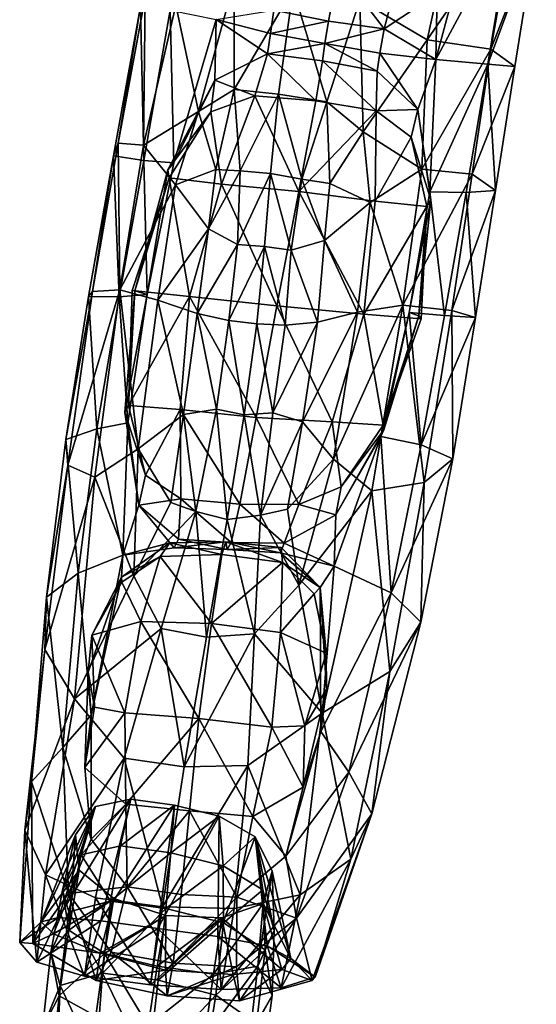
# Model space of a CAD drawing. Extents: x -76 to 76, y -20 to 79.
# Tile 92 of 175: x 2.97 to 4.09, y -14.18 to -12.05. Entities that reach past the tile are written whole.
import ezdxf

# ---------------------------------------------------------------- set-up
doc = ezdxf.new("R2010")
doc.units = 0

msp = doc.modelspace()

# ---------------------------------------------------------------- linework, layer by layer
for points in [[(3.7088, -12.0105, 1.3832), (3.8548, -12.0972, 1.2148), (3.9313, -11.7459, 1.1957)], [(4.0449, -11.8202, 0.9432), (3.9313, -11.7459, 1.1957), (3.8548, -12.0972, 1.2148)], [(3.9712, -11.7738, 0.2936), (4.0376, -11.8327, 0.4563), (3.8732, -12.1397, 0.3358)], [(3.9712, -11.7738, 0.2936), (3.8732, -12.1397, 0.3358), (3.8761, -11.9968, 0.2621)], [(3.9925, -12.1175, 0.9413), (4.0449, -11.8202, 0.9432), (3.8548, -12.0972, 1.2148)], [(4.0449, -11.8202, 0.9432), (3.9925, -12.1175, 0.9413), (4.0906, -11.866, 0.6768)], [(4.0376, -11.8327, 0.4563), (3.9861, -12.1495, 0.4946), (3.8732, -12.1397, 0.3358)], [(4.0376, -11.8327, 0.4563), (4.0906, -11.866, 0.6768), (3.9861, -12.1495, 0.4946)], [(4.0906, -11.866, 0.6768), (4.0442, -12.1548, 0.6924), (3.9861, -12.1495, 0.4946)], [(3.9925, -12.1175, 0.9413), (4.0442, -12.1548, 0.6924), (4.0906, -11.866, 0.6768)], [(3.6412, -12.0568, 0.2485), (3.523, -12.033, 0.2555), (3.6624, -11.9435, 0.1835)], [(3.7616, -12.0731, 0.2643), (3.6412, -12.0568, 0.2485), (3.6624, -11.9435, 0.1835)], [(3.7927, -11.9556, 0.1994), (3.7616, -12.0731, 0.2643), (3.6624, -11.9435, 0.1835)], [(3.4371, -11.9698, 1.3323), (3.3108, -12.0222, 1.1247), (3.3595, -12.2521, 1.2434)], [(3.4367, -12.2042, 1.365), (3.4371, -11.9698, 1.3323), (3.3595, -12.2521, 1.2434)], [(3.4371, -11.9698, 1.3323), (3.4367, -12.2042, 1.365), (3.5644, -11.9867, 1.4345)], [(3.7616, -12.0731, 0.2643), (3.7927, -11.9556, 0.1994), (3.8761, -11.9968, 0.2621)], [(3.4367, -12.2042, 1.365), (3.5324, -12.2147, 1.4541), (3.5644, -11.9867, 1.4345)], [(3.5324, -12.2147, 1.4541), (3.6376, -12.2315, 1.4006), (3.5644, -11.9867, 1.4345)], [(3.6376, -12.2315, 1.4006), (3.7088, -12.0105, 1.3832), (3.5644, -11.9867, 1.4345)], [(3.7616, -12.0731, 0.2643), (3.8761, -11.9968, 0.2621), (3.8732, -12.1397, 0.3358)], [(3.1858, -12.3204, 0.8198), (3.2406, -12.3249, 1.0206), (3.2439, -12.0047, 0.8582)], [(3.1858, -12.3204, 0.8198), (3.2439, -12.0047, 0.8582), (3.2343, -12.025, 0.6317)], [(3.2406, -12.3249, 1.0206), (3.3108, -12.0222, 1.1247), (3.2439, -12.0047, 0.8582)], [(3.6376, -12.2315, 1.4006), (3.716, -12.296, 1.3025), (3.7088, -12.0105, 1.3832)], [(3.716, -12.296, 1.3025), (3.8548, -12.0972, 1.2148), (3.7088, -12.0105, 1.3832)], [(3.2414, -12.3579, 0.4678), (3.1759, -12.3479, 0.626), (3.2343, -12.025, 0.6317)], [(3.1759, -12.3479, 0.626), (3.1858, -12.3204, 0.8198), (3.2343, -12.025, 0.6317)], [(3.298, -12.0331, 0.4556), (3.2414, -12.3579, 0.4678), (3.2343, -12.025, 0.6317)], [(3.3595, -12.2521, 1.2434), (3.3108, -12.0222, 1.1247), (3.2406, -12.3249, 1.0206)], [(3.2414, -12.3579, 0.4678), (3.298, -12.0331, 0.4556), (3.3059, -12.3635, 0.3424)], [(3.298, -12.0331, 0.4556), (3.398, -12.0531, 0.3156), (3.3059, -12.3635, 0.3424)], [(3.523, -12.033, 0.2555), (3.5152, -12.0837, 0.2733), (3.398, -12.0531, 0.3156)], [(3.523, -12.033, 0.2555), (3.6412, -12.0568, 0.2485), (3.5152, -12.0837, 0.2733)], [(3.3059, -12.3635, 0.3424), (3.398, -12.0531, 0.3156), (3.395, -12.1845, 0.2435)], [(3.5089, -12.1274, 0.2292), (3.395, -12.1845, 0.2435), (3.398, -12.0531, 0.3156)], [(3.5152, -12.0837, 0.2733), (3.5089, -12.1274, 0.2292), (3.398, -12.0531, 0.3156)], [(3.6412, -12.0568, 0.2485), (3.6329, -12.1048, 0.2662), (3.5152, -12.0837, 0.2733)], [(3.6412, -12.0568, 0.2485), (3.7616, -12.0731, 0.2643), (3.6329, -12.1048, 0.2662)], [(3.7616, -12.0731, 0.2643), (3.7518, -12.1262, 0.2827), (3.6329, -12.1048, 0.2662)], [(3.7518, -12.1262, 0.2827), (3.7616, -12.0731, 0.2643), (3.8732, -12.1397, 0.3358)], [(3.5089, -12.1274, 0.2292), (3.5152, -12.0837, 0.2733), (3.6329, -12.1048, 0.2662)], [(3.8429, -12.3773, 1.0959), (3.8548, -12.0972, 1.2148), (3.716, -12.296, 1.3025)], [(3.9925, -12.1175, 0.9413), (3.8548, -12.0972, 1.2148), (3.8429, -12.3773, 1.0959)], [(3.6282, -12.1424, 0.2212), (3.5089, -12.1274, 0.2292), (3.6329, -12.1048, 0.2662)], [(3.7466, -12.1647, 0.237), (3.6282, -12.1424, 0.2212), (3.6329, -12.1048, 0.2662)], [(3.7518, -12.1262, 0.2827), (3.7466, -12.1647, 0.237), (3.6329, -12.1048, 0.2662)], [(3.9516, -12.3876, 0.8882), (3.9925, -12.1175, 0.9413), (3.8429, -12.3773, 1.0959)], [(3.9925, -12.1175, 0.9413), (3.9516, -12.3876, 0.8882), (4.0442, -12.1548, 0.6924)], [(3.5089, -12.1274, 0.2292), (3.4812, -12.2181, 0.1676), (3.395, -12.1845, 0.2435)], [(3.4812, -12.2181, 0.1676), (3.5089, -12.1274, 0.2292), (3.6138, -12.2292, 0.1578)], [(3.5089, -12.1274, 0.2292), (3.6282, -12.1424, 0.2212), (3.6138, -12.2292, 0.1578)], [(3.7439, -12.2507, 0.1761), (3.6138, -12.2292, 0.1578), (3.6282, -12.1424, 0.2212)], [(3.7466, -12.1647, 0.237), (3.7439, -12.2507, 0.1761), (3.6282, -12.1424, 0.2212)], [(3.7466, -12.1647, 0.237), (3.7518, -12.1262, 0.2827), (3.8346, -12.2475, 0.2592)], [(3.7518, -12.1262, 0.2827), (3.8732, -12.1397, 0.3358), (3.8346, -12.2475, 0.2592)], [(3.8346, -12.2475, 0.2592), (3.8732, -12.1397, 0.3358), (3.86, -12.4262, 0.3638)], [(3.86, -12.4262, 0.3638), (3.8732, -12.1397, 0.3358), (3.9861, -12.1495, 0.4946)], [(3.7466, -12.1647, 0.237), (3.8346, -12.2475, 0.2592), (3.7439, -12.2507, 0.1761)], [(3.939, -12.4278, 0.5002), (3.86, -12.4262, 0.3638), (3.9861, -12.1495, 0.4946)], [(3.939, -12.4278, 0.5002), (3.9861, -12.1495, 0.4946), (4.002, -12.4233, 0.6761)], [(3.9516, -12.3876, 0.8882), (4.002, -12.4233, 0.6761), (4.0442, -12.1548, 0.6924)], [(3.9861, -12.1495, 0.4946), (4.0442, -12.1548, 0.6924), (4.002, -12.4233, 0.6761)], [(3.293, -12.3782, 0.2468), (3.3059, -12.3635, 0.3424), (3.395, -12.1845, 0.2435)], [(3.293, -12.3782, 0.2468), (3.395, -12.1845, 0.2435), (3.3866, -12.253, 0.1942)], [(3.4812, -12.2181, 0.1676), (3.3866, -12.253, 0.1942), (3.395, -12.1845, 0.2435)], [(3.4367, -12.2042, 1.365), (3.3595, -12.2521, 1.2434), (3.3968, -12.3779, 1.3303)], [(3.4496, -12.3805, 1.4073), (3.4367, -12.2042, 1.365), (3.3968, -12.3779, 1.3303)], [(3.4367, -12.2042, 1.365), (3.4496, -12.3805, 1.4073), (3.5324, -12.2147, 1.4541)], [(3.4812, -12.2181, 0.1676), (3.4094, -12.4097, 0.1331), (3.3866, -12.253, 0.1942)], [(3.4094, -12.4097, 0.1331), (3.4812, -12.2181, 0.1676), (3.5765, -12.4251, 0.1206)], [(3.4496, -12.3805, 1.4073), (3.5153, -12.3861, 1.4782), (3.5324, -12.2147, 1.4541)], [(3.4812, -12.2181, 0.1676), (3.6138, -12.2292, 0.1578), (3.5765, -12.4251, 0.1206)], [(3.5324, -12.2147, 1.4541), (3.5153, -12.3861, 1.4782), (3.5829, -12.3984, 1.4275)], [(3.6376, -12.2315, 1.4006), (3.5324, -12.2147, 1.4541), (3.5829, -12.3984, 1.4275)], [(3.5765, -12.4251, 0.1206), (3.6138, -12.2292, 0.1578), (3.7439, -12.2507, 0.1761)], [(3.6376, -12.2315, 1.4006), (3.5829, -12.3984, 1.4275), (3.6439, -12.4078, 1.3684)], [(3.716, -12.296, 1.3025), (3.6376, -12.2315, 1.4006), (3.6439, -12.4078, 1.3684)], [(3.3096, -12.4107, 1.1996), (3.3595, -12.2521, 1.2434), (3.2406, -12.3249, 1.0206)], [(3.2963, -12.3956, 0.178), (3.293, -12.3782, 0.2468), (3.3866, -12.253, 0.1942)], [(3.4094, -12.4097, 0.1331), (3.2963, -12.3956, 0.178), (3.3866, -12.253, 0.1942)], [(3.3595, -12.2521, 1.2434), (3.3096, -12.4107, 1.1996), (3.3968, -12.3779, 1.3303)], [(3.7417, -12.4465, 0.1493), (3.5765, -12.4251, 0.1206), (3.7439, -12.2507, 0.1761)], [(3.7417, -12.4465, 0.1493), (3.7439, -12.2507, 0.1761), (3.8199, -12.3077, 0.2113)], [(3.8346, -12.2475, 0.2592), (3.8199, -12.3077, 0.2113), (3.7439, -12.2507, 0.1761)], [(3.8346, -12.2475, 0.2592), (3.8626, -12.4437, 0.2705), (3.8199, -12.3077, 0.2113)], [(3.8626, -12.4437, 0.2705), (3.8346, -12.2475, 0.2592), (3.86, -12.4262, 0.3638)], [(3.7314, -12.4492, 1.2582), (3.716, -12.296, 1.3025), (3.6439, -12.4078, 1.3684)], [(3.7314, -12.4492, 1.2582), (3.8429, -12.3773, 1.0959), (3.716, -12.296, 1.3025)], [(3.8541, -12.458, 0.2042), (3.7417, -12.4465, 0.1493), (3.8199, -12.3077, 0.2113)], [(3.8626, -12.4437, 0.2705), (3.8541, -12.458, 0.2042), (3.8199, -12.3077, 0.2113)], [(3.1858, -12.3204, 0.8198), (3.1305, -12.6415, 0.7806), (3.1893, -12.638, 0.974)], [(3.1858, -12.3204, 0.8198), (3.1759, -12.3479, 0.626), (3.1305, -12.6415, 0.7806)], [(3.2406, -12.3249, 1.0206), (3.1858, -12.3204, 0.8198), (3.1893, -12.638, 0.974)], [(3.3096, -12.4107, 1.1996), (3.2406, -12.3249, 1.0206), (3.1893, -12.638, 0.974)], [(3.1879, -12.6535, 0.4653), (3.1213, -12.6527, 0.6107), (3.1759, -12.3479, 0.626)], [(3.1759, -12.3479, 0.626), (3.1213, -12.6527, 0.6107), (3.1305, -12.6415, 0.7806)], [(3.2414, -12.3579, 0.4678), (3.1879, -12.6535, 0.4653), (3.1759, -12.3479, 0.626)], [(3.1879, -12.6535, 0.4653), (3.2414, -12.3579, 0.4678), (3.2486, -12.6481, 0.3443)], [(3.2414, -12.3579, 0.4678), (3.3059, -12.3635, 0.3424), (3.2486, -12.6481, 0.3443)], [(3.293, -12.3782, 0.2468), (3.2218, -12.6406, 0.2474), (3.2486, -12.6481, 0.3443)], [(3.293, -12.3782, 0.2468), (3.2963, -12.3956, 0.178), (3.2218, -12.6406, 0.2474)], [(3.3059, -12.3635, 0.3424), (3.293, -12.3782, 0.2468), (3.2486, -12.6481, 0.3443)], [(3.3096, -12.4107, 1.1996), (3.3812, -12.5064, 1.3461), (3.3968, -12.3779, 1.3303)], [(3.4496, -12.3805, 1.4073), (3.3968, -12.3779, 1.3303), (3.3812, -12.5064, 1.3461)], [(3.4439, -12.54, 1.4496), (3.4496, -12.3805, 1.4073), (3.3812, -12.5064, 1.3461)], [(3.4496, -12.3805, 1.4073), (3.4439, -12.54, 1.4496), (3.5153, -12.3861, 1.4782)], [(3.8429, -12.3773, 1.0959), (3.7314, -12.4492, 1.2582), (3.8018, -12.6715, 1.0332)], [(3.9516, -12.3876, 0.8882), (3.8429, -12.3773, 1.0959), (3.8018, -12.6715, 1.0332)], [(3.2963, -12.3956, 0.178), (3.216, -12.6394, 0.1739), (3.2218, -12.6406, 0.2474)], [(3.3402, -12.6527, 0.1234), (3.216, -12.6394, 0.1739), (3.2963, -12.3956, 0.178)], [(3.4094, -12.4097, 0.1331), (3.3402, -12.6527, 0.1234), (3.2963, -12.3956, 0.178)], [(3.4439, -12.54, 1.4496), (3.5021, -12.5445, 1.4943), (3.5153, -12.3861, 1.4782)], [(3.5021, -12.5445, 1.4943), (3.5603, -12.5525, 1.4647), (3.5153, -12.3861, 1.4782)], [(3.5603, -12.5525, 1.4647), (3.5829, -12.3984, 1.4275), (3.5153, -12.3861, 1.4782)], [(3.5603, -12.5525, 1.4647), (3.6321, -12.5315, 1.3797), (3.5829, -12.3984, 1.4275)], [(3.6321, -12.5315, 1.3797), (3.6439, -12.4078, 1.3684), (3.5829, -12.3984, 1.4275)], [(3.908, -12.6827, 0.8344), (3.9516, -12.3876, 0.8882), (3.8018, -12.6715, 1.0332)], [(3.9516, -12.3876, 0.8882), (3.908, -12.6827, 0.8344), (4.002, -12.4233, 0.6761)], [(3.2714, -12.6606, 1.19), (3.3096, -12.4107, 1.1996), (3.1893, -12.638, 0.974)], [(3.3096, -12.4107, 1.1996), (3.2714, -12.6606, 1.19), (3.3812, -12.5064, 1.3461)], [(3.3402, -12.6527, 0.1234), (3.4094, -12.4097, 0.1331), (3.529, -12.6726, 0.109)], [(3.4094, -12.4097, 0.1331), (3.5765, -12.4251, 0.1206), (3.529, -12.6726, 0.109)], [(3.6321, -12.5315, 1.3797), (3.7314, -12.4492, 1.2582), (3.6439, -12.4078, 1.3684)], [(3.908, -12.6827, 0.8344), (3.9591, -12.6977, 0.6506), (4.002, -12.4233, 0.6761)], [(3.939, -12.4278, 0.5002), (4.002, -12.4233, 0.6761), (3.9591, -12.6977, 0.6506)], [(3.7175, -12.6911, 0.1444), (3.529, -12.6726, 0.109), (3.5765, -12.4251, 0.1206)], [(3.7417, -12.4465, 0.1493), (3.7175, -12.6911, 0.1444), (3.5765, -12.4251, 0.1206)], [(3.8626, -12.4437, 0.2705), (3.86, -12.4262, 0.3638), (3.8154, -12.6873, 0.3615)], [(3.8923, -12.6938, 0.4902), (3.8154, -12.6873, 0.3615), (3.86, -12.4262, 0.3638)], [(3.8361, -12.6946, 0.2731), (3.8626, -12.4437, 0.2705), (3.8154, -12.6873, 0.3615)], [(3.8626, -12.4437, 0.2705), (3.8361, -12.6946, 0.2731), (3.8541, -12.458, 0.2042)], [(3.939, -12.4278, 0.5002), (3.8923, -12.6938, 0.4902), (3.86, -12.4262, 0.3638)], [(3.8923, -12.6938, 0.4902), (3.939, -12.4278, 0.5002), (3.9591, -12.6977, 0.6506)], [(3.7314, -12.4492, 1.2582), (3.6321, -12.5315, 1.3797), (3.7034, -12.6868, 1.2383)], [(3.7314, -12.4492, 1.2582), (3.7034, -12.6868, 1.2383), (3.8018, -12.6715, 1.0332)], [(3.7417, -12.4465, 0.1493), (3.8541, -12.458, 0.2042), (3.7175, -12.6911, 0.1444)], [(3.8541, -12.458, 0.2042), (3.8413, -12.7008, 0.2067), (3.7175, -12.6911, 0.1444)], [(3.8361, -12.6946, 0.2731), (3.8413, -12.7008, 0.2067), (3.8541, -12.458, 0.2042)], [(3.2714, -12.6606, 1.19), (3.3567, -12.6894, 1.373), (3.3812, -12.5064, 1.3461)], [(3.4439, -12.54, 1.4496), (3.3812, -12.5064, 1.3461), (3.3567, -12.6894, 1.373)], [(3.4251, -12.7047, 1.4673), (3.4439, -12.54, 1.4496), (3.3567, -12.6894, 1.373)], [(3.4439, -12.54, 1.4496), (3.4251, -12.7047, 1.4673), (3.5021, -12.5445, 1.4943)], [(3.4251, -12.7047, 1.4673), (3.4856, -12.7114, 1.496), (3.5021, -12.5445, 1.4943)], [(3.5021, -12.5445, 1.4943), (3.4856, -12.7114, 1.496), (3.547, -12.7143, 1.482)], [(3.5603, -12.5525, 1.4647), (3.5021, -12.5445, 1.4943), (3.547, -12.7143, 1.482)], [(3.6321, -12.5315, 1.3797), (3.5603, -12.5525, 1.4647), (3.617, -12.708, 1.4034)], [(3.6321, -12.5315, 1.3797), (3.617, -12.708, 1.4034), (3.7034, -12.6868, 1.2383)], [(3.5603, -12.5525, 1.4647), (3.547, -12.7143, 1.482), (3.617, -12.708, 1.4034)], [(3.0769, -13.0173, 0.7846), (3.1305, -12.6415, 0.7806), (3.0723, -12.9623, 0.6055)], [(3.1305, -12.6415, 0.7806), (3.1213, -12.6527, 0.6107), (3.0723, -12.9623, 0.6055)], [(3.1399, -12.9388, 0.4623), (3.0723, -12.9623, 0.6055), (3.1213, -12.6527, 0.6107)], [(3.0769, -13.0173, 0.7846), (3.1353, -13.0438, 0.9798), (3.1893, -12.638, 0.974)], [(3.1305, -12.6415, 0.7806), (3.0769, -13.0173, 0.7846), (3.1893, -12.638, 0.974)], [(3.1879, -12.6535, 0.4653), (3.1399, -12.9388, 0.4623), (3.1213, -12.6527, 0.6107)], [(3.1353, -13.0438, 0.9798), (3.2291, -12.9821, 1.1712), (3.1893, -12.638, 0.974)], [(3.1399, -12.9388, 0.4623), (3.1879, -12.6535, 0.4653), (3.2067, -12.9262, 0.3476)], [(3.1879, -12.6535, 0.4653), (3.2486, -12.6481, 0.3443), (3.2067, -12.9262, 0.3476)], [(3.2291, -12.9821, 1.1712), (3.2714, -12.6606, 1.19), (3.1893, -12.638, 0.974)], [(3.2, -12.9038, 0.2535), (3.2218, -12.6406, 0.2474), (3.2082, -12.8886, 0.1823)], [(3.2218, -12.6406, 0.2474), (3.2, -12.9038, 0.2535), (3.2486, -12.6481, 0.3443)], [(3.2, -12.9038, 0.2535), (3.2067, -12.9262, 0.3476), (3.2486, -12.6481, 0.3443)], [(3.2218, -12.6406, 0.2474), (3.216, -12.6394, 0.1739), (3.2082, -12.8886, 0.1823)], [(3.2082, -12.8886, 0.1823), (3.216, -12.6394, 0.1739), (3.3402, -12.6527, 0.1234)], [(3.3201, -12.8975, 0.1362), (3.2082, -12.8886, 0.1823), (3.3402, -12.6527, 0.1234)], [(3.3201, -12.8975, 0.1362), (3.3402, -12.6527, 0.1234), (3.4841, -12.9146, 0.1227)], [(3.3402, -12.6527, 0.1234), (3.529, -12.6726, 0.109), (3.4841, -12.9146, 0.1227)], [(3.2291, -12.9821, 1.1712), (3.3273, -12.9077, 1.3321), (3.2714, -12.6606, 1.19)], [(3.3273, -12.9077, 1.3321), (3.3567, -12.6894, 1.373), (3.2714, -12.6606, 1.19)], [(3.6486, -12.9238, 0.1495), (3.4841, -12.9146, 0.1227), (3.529, -12.6726, 0.109)], [(3.7175, -12.6911, 0.1444), (3.6486, -12.9238, 0.1495), (3.529, -12.6726, 0.109)], [(3.6516, -13.0044, 1.2135), (3.7347, -13.073, 1.0306), (3.8018, -12.6715, 1.0332)], [(3.7034, -12.6868, 1.2383), (3.6516, -13.0044, 1.2135), (3.8018, -12.6715, 1.0332)], [(3.7347, -13.073, 1.0306), (3.8478, -13.0551, 0.8304), (3.8018, -12.6715, 1.0332)], [(3.8478, -13.0551, 0.8304), (3.908, -12.6827, 0.8344), (3.8018, -12.6715, 1.0332)], [(3.3273, -12.9077, 1.3321), (3.3988, -12.8963, 1.4358), (3.3567, -12.6894, 1.373)], [(3.3988, -12.8963, 1.4358), (3.4251, -12.7047, 1.4673), (3.3567, -12.6894, 1.373)], [(3.6516, -13.0044, 1.2135), (3.7034, -12.6868, 1.2383), (3.5847, -12.9235, 1.3597)], [(3.7034, -12.6868, 1.2383), (3.617, -12.708, 1.4034), (3.5847, -12.9235, 1.3597)], [(3.6486, -12.9238, 0.1495), (3.7175, -12.6911, 0.1444), (3.759, -12.9308, 0.2029)], [(3.7175, -12.6911, 0.1444), (3.8413, -12.7008, 0.2067), (3.759, -12.9308, 0.2029)], [(3.8418, -12.9736, 0.4817), (3.7544, -12.9553, 0.3587), (3.8154, -12.6873, 0.3615)], [(3.7544, -12.9553, 0.3587), (3.7605, -12.9412, 0.2692), (3.8154, -12.6873, 0.3615)], [(3.7605, -12.9412, 0.2692), (3.759, -12.9308, 0.2029), (3.8361, -12.6946, 0.2731)], [(3.759, -12.9308, 0.2029), (3.8413, -12.7008, 0.2067), (3.8361, -12.6946, 0.2731)], [(3.7605, -12.9412, 0.2692), (3.8361, -12.6946, 0.2731), (3.8154, -12.6873, 0.3615)], [(3.8923, -12.6938, 0.4902), (3.8418, -12.9736, 0.4817), (3.8154, -12.6873, 0.3615)], [(3.8418, -12.9736, 0.4817), (3.8923, -12.6938, 0.4902), (3.9591, -12.6977, 0.6506)], [(3.9103, -13.0042, 0.6388), (3.8418, -12.9736, 0.4817), (3.9591, -12.6977, 0.6506)], [(3.8478, -13.0551, 0.8304), (3.9103, -13.0042, 0.6388), (3.908, -12.6827, 0.8344)], [(3.9103, -13.0042, 0.6388), (3.9591, -12.6977, 0.6506), (3.908, -12.6827, 0.8344)], [(3.3988, -12.8963, 1.4358), (3.4583, -12.9085, 1.4768), (3.4251, -12.7047, 1.4673)], [(3.4583, -12.9085, 1.4768), (3.4856, -12.7114, 1.496), (3.4251, -12.7047, 1.4673)], [(3.4583, -12.9085, 1.4768), (3.5203, -12.9045, 1.4494), (3.4856, -12.7114, 1.496)], [(3.5203, -12.9045, 1.4494), (3.547, -12.7143, 1.482), (3.4856, -12.7114, 1.496)], [(3.5203, -12.9045, 1.4494), (3.5847, -12.9235, 1.3597), (3.617, -12.708, 1.4034)], [(3.547, -12.7143, 1.482), (3.5203, -12.9045, 1.4494), (3.617, -12.708, 1.4034)], [(3.2, -12.9038, 0.2535), (3.2082, -12.8886, 0.1823), (3.2449, -13.0393, 0.2022)], [(3.2082, -12.8886, 0.1823), (3.3201, -12.8975, 0.1362), (3.2449, -13.0393, 0.2022)], [(3.2, -12.9038, 0.2535), (3.2305, -13.1041, 0.2558), (3.2067, -12.9262, 0.3476)], [(3.2305, -13.1041, 0.2558), (3.2, -12.9038, 0.2535), (3.2449, -13.0393, 0.2022)], [(3.3273, -12.9077, 1.3321), (3.2291, -12.9821, 1.1712), (3.2995, -13.0982, 1.2967)], [(3.3201, -12.8975, 0.1362), (3.3214, -13.0904, 0.1754), (3.2449, -13.0393, 0.2022)], [(3.3273, -12.9077, 1.3321), (3.2995, -13.0982, 1.2967), (3.3539, -13.1176, 1.3704)], [(3.3201, -12.8975, 0.1362), (3.4841, -12.9146, 0.1227), (3.4489, -13.1018, 0.1641)], [(3.3214, -13.0904, 0.1754), (3.3201, -12.8975, 0.1362), (3.4489, -13.1018, 0.1641)], [(3.3988, -12.8963, 1.4358), (3.3273, -12.9077, 1.3321), (3.3539, -13.1176, 1.3704)], [(3.3988, -12.8963, 1.4358), (3.3539, -13.1176, 1.3704), (3.4216, -13.1349, 1.4329)], [(3.4583, -12.9085, 1.4768), (3.3988, -12.8963, 1.4358), (3.4216, -13.1349, 1.4329)], [(3.4583, -12.9085, 1.4768), (3.4216, -13.1349, 1.4329), (3.4937, -13.1262, 1.3848)], [(3.5203, -12.9045, 1.4494), (3.4583, -12.9085, 1.4768), (3.4937, -13.1262, 1.3848)], [(3.5203, -12.9045, 1.4494), (3.4937, -13.1262, 1.3848), (3.5847, -12.9235, 1.3597)], [(3.1399, -12.9388, 0.4623), (3.2067, -12.9262, 0.3476), (3.1958, -13.2126, 0.3177)], [(3.2305, -13.1041, 0.2558), (3.1958, -13.2126, 0.3177), (3.2067, -12.9262, 0.3476)], [(3.5771, -13.1029, 0.1783), (3.4489, -13.1018, 0.1641), (3.4841, -12.9146, 0.1227)], [(3.6486, -12.9238, 0.1495), (3.5771, -13.1029, 0.1783), (3.4841, -12.9146, 0.1227)], [(3.4937, -13.1262, 1.3848), (3.5521, -13.1131, 1.3223), (3.5847, -12.9235, 1.3597)], [(3.6516, -13.0044, 1.2135), (3.5847, -12.9235, 1.3597), (3.5521, -13.1131, 1.3223)], [(3.5771, -13.1029, 0.1783), (3.6486, -12.9238, 0.1495), (3.6685, -13.0647, 0.2111)], [(3.6486, -12.9238, 0.1495), (3.759, -12.9308, 0.2029), (3.6685, -13.0647, 0.2111)], [(3.759, -12.9308, 0.2029), (3.7605, -12.9412, 0.2692), (3.6685, -13.0647, 0.2111)], [(3.1399, -12.9388, 0.4623), (3.0989, -13.2514, 0.4123), (3.0723, -12.9623, 0.6055)], [(3.0989, -13.2514, 0.4123), (3.1399, -12.9388, 0.4623), (3.1958, -13.2126, 0.3177)], [(3.7764, -13.2942, 0.4268), (3.6529, -13.2362, 0.32), (3.7544, -12.9553, 0.3587)], [(3.7544, -12.9553, 0.3587), (3.6529, -13.2362, 0.32), (3.6566, -13.1248, 0.2595)], [(3.7605, -12.9412, 0.2692), (3.7544, -12.9553, 0.3587), (3.6566, -13.1248, 0.2595)], [(3.7605, -12.9412, 0.2692), (3.6566, -13.1248, 0.2595), (3.6685, -13.0647, 0.2111)], [(3.8418, -12.9736, 0.4817), (3.7764, -13.2942, 0.4268), (3.7544, -12.9553, 0.3587)], [(3.0769, -13.0173, 0.7846), (3.0723, -12.9623, 0.6055), (3.0307, -13.3035, 0.5578)], [(3.0989, -13.2514, 0.4123), (3.0307, -13.3035, 0.5578), (3.0723, -12.9623, 0.6055)], [(3.8418, -12.9736, 0.4817), (3.9103, -13.0042, 0.6388), (3.7764, -13.2942, 0.4268)], [(3.2291, -12.9821, 1.1712), (3.1353, -13.0438, 0.9798), (3.2194, -13.2581, 1.1884)], [(3.2291, -12.9821, 1.1712), (3.2194, -13.2581, 1.1884), (3.2995, -13.0982, 1.2967)], [(3.0769, -13.0173, 0.7846), (3.0273, -13.4164, 0.7664), (3.1353, -13.0438, 0.9798)], [(3.0273, -13.4164, 0.7664), (3.0769, -13.0173, 0.7846), (3.0307, -13.3035, 0.5578)], [(3.5771, -13.2777, 1.223), (3.6516, -13.0044, 1.2135), (3.5521, -13.1131, 1.3223)], [(3.6516, -13.0044, 1.2135), (3.5771, -13.2777, 1.223), (3.7347, -13.073, 1.0306)], [(3.9103, -13.0042, 0.6388), (3.8406, -13.3575, 0.5852), (3.7764, -13.2942, 0.4268)], [(3.9103, -13.0042, 0.6388), (3.8478, -13.0551, 0.8304), (3.8406, -13.3575, 0.5852)], [(3.2305, -13.1041, 0.2558), (3.2449, -13.0393, 0.2022), (3.3214, -13.0904, 0.1754)], [(3.0273, -13.4164, 0.7664), (3.0914, -13.5234, 1.0229), (3.1353, -13.0438, 0.9798)], [(3.1353, -13.0438, 0.9798), (3.0914, -13.5234, 1.0229), (3.2194, -13.2581, 1.1884)], [(3.8478, -13.0551, 0.8304), (3.7347, -13.073, 1.0306), (3.774, -13.4644, 0.805)], [(3.8478, -13.0551, 0.8304), (3.774, -13.4644, 0.805), (3.8406, -13.3575, 0.5852)], [(3.5771, -13.1029, 0.1783), (3.6685, -13.0647, 0.2111), (3.6566, -13.1248, 0.2595)], [(3.5771, -13.2777, 1.223), (3.6272, -13.5543, 1.0656), (3.7347, -13.073, 1.0306)], [(3.7347, -13.073, 1.0306), (3.6272, -13.5543, 1.0656), (3.774, -13.4644, 0.805)], [(3.3073, -13.1968, 0.2902), (3.1958, -13.2126, 0.3177), (3.2305, -13.1041, 0.2558)], [(3.3539, -13.1176, 1.3704), (3.2995, -13.0982, 1.2967), (3.2194, -13.2581, 1.1884)], [(3.3162, -13.1777, 0.2449), (3.2305, -13.1041, 0.2558), (3.3214, -13.0904, 0.1754)], [(3.3162, -13.1777, 0.2449), (3.3073, -13.1968, 0.2902), (3.2305, -13.1041, 0.2558)], [(3.3162, -13.1777, 0.2449), (3.3214, -13.0904, 0.1754), (3.4301, -13.185, 0.236)], [(3.3214, -13.0904, 0.1754), (3.4489, -13.1018, 0.1641), (3.4301, -13.185, 0.236)], [(3.545, -13.1867, 0.2447), (3.4301, -13.185, 0.236), (3.4489, -13.1018, 0.1641)], [(3.5771, -13.1029, 0.1783), (3.545, -13.1867, 0.2447), (3.4489, -13.1018, 0.1641)], [(3.545, -13.1867, 0.2447), (3.5771, -13.1029, 0.1783), (3.6566, -13.1248, 0.2595)], [(3.2791, -13.3713, 1.2865), (3.3539, -13.1176, 1.3704), (3.2194, -13.2581, 1.1884)], [(3.2791, -13.3713, 1.2865), (3.3767, -13.39, 1.3607), (3.3539, -13.1176, 1.3704)], [(3.3767, -13.39, 1.3607), (3.4216, -13.1349, 1.4329), (3.3539, -13.1176, 1.3704)], [(3.4807, -13.3825, 1.3058), (3.4937, -13.1262, 1.3848), (3.4216, -13.1349, 1.4329)], [(3.4807, -13.3825, 1.3058), (3.5771, -13.2777, 1.223), (3.4937, -13.1262, 1.3848)], [(3.5771, -13.2777, 1.223), (3.5521, -13.1131, 1.3223), (3.4937, -13.1262, 1.3848)], [(3.545, -13.1867, 0.2447), (3.6566, -13.1248, 0.2595), (3.6529, -13.2362, 0.32)], [(3.3767, -13.39, 1.3607), (3.4807, -13.3825, 1.3058), (3.4216, -13.1349, 1.4329)], [(3.2977, -13.1856, 0.2572), (3.1928, -13.2604, 0.2318), (3.1958, -13.2126, 0.3177)], [(3.2977, -13.1856, 0.2572), (3.277, -13.215, 0.1743), (3.1928, -13.2604, 0.2318)], [(3.3073, -13.1968, 0.2902), (3.2977, -13.1856, 0.2572), (3.1958, -13.2126, 0.3177)], [(3.277, -13.215, 0.1743), (3.2977, -13.1856, 0.2572), (3.4104, -13.2111, 0.1669)], [(3.2977, -13.1856, 0.2572), (3.3073, -13.1968, 0.2902), (3.4187, -13.1834, 0.251)], [(3.2977, -13.1856, 0.2572), (3.4187, -13.1834, 0.251), (3.4104, -13.2111, 0.1669)], [(3.3073, -13.1968, 0.2902), (3.3162, -13.1777, 0.2449), (3.4219, -13.2002, 0.2833)], [(3.3073, -13.1968, 0.2902), (3.4219, -13.2002, 0.2833), (3.4187, -13.1834, 0.251)], [(3.3162, -13.1777, 0.2449), (3.4301, -13.185, 0.236), (3.4219, -13.2002, 0.2833)], [(3.5412, -13.2286, 0.1727), (3.4104, -13.2111, 0.1669), (3.4187, -13.1834, 0.251)], [(3.5385, -13.196, 0.2569), (3.4187, -13.1834, 0.251), (3.4219, -13.2002, 0.2833)], [(3.5385, -13.196, 0.2569), (3.5412, -13.2286, 0.1727), (3.4187, -13.1834, 0.251)], [(3.5371, -13.2071, 0.2903), (3.4219, -13.2002, 0.2833), (3.4301, -13.185, 0.236)], [(3.545, -13.1867, 0.2447), (3.5371, -13.2071, 0.2903), (3.4301, -13.185, 0.236)], [(3.5371, -13.2071, 0.2903), (3.545, -13.1867, 0.2447), (3.6529, -13.2362, 0.32)], [(3.0989, -13.2514, 0.4123), (3.1958, -13.2126, 0.3177), (3.1274, -13.5588, 0.1855)], [(3.1274, -13.5588, 0.1855), (3.1958, -13.2126, 0.3177), (3.1928, -13.2604, 0.2318)], [(3.277, -13.215, 0.1743), (3.4104, -13.2111, 0.1669), (3.3875, -13.36, 0.0585)], [(3.3875, -13.36, 0.0585), (3.4104, -13.2111, 0.1669), (3.5412, -13.2286, 0.1727)], [(3.5371, -13.2071, 0.2903), (3.5385, -13.196, 0.2569), (3.4219, -13.2002, 0.2833)], [(3.5385, -13.196, 0.2569), (3.5371, -13.2071, 0.2903), (3.6226, -13.2827, 0.2299)], [(3.5371, -13.2071, 0.2903), (3.6529, -13.2362, 0.32), (3.6226, -13.2827, 0.2299)], [(3.5385, -13.196, 0.2569), (3.6226, -13.2827, 0.2299), (3.5412, -13.2286, 0.1727)], [(3.277, -13.215, 0.1743), (3.1935, -13.2709, 0.1721), (3.1928, -13.2604, 0.2318)], [(3.277, -13.215, 0.1743), (3.2346, -13.3563, 0.07), (3.1935, -13.2709, 0.1721)], [(3.2346, -13.3563, 0.07), (3.277, -13.215, 0.1743), (3.3875, -13.36, 0.0585)], [(3.5371, -13.3801, 0.0659), (3.3875, -13.36, 0.0585), (3.5412, -13.2286, 0.1727)], [(3.5371, -13.3801, 0.0659), (3.5412, -13.2286, 0.1727), (3.6097, -13.2962, 0.1688)], [(3.6226, -13.2827, 0.2299), (3.6097, -13.2962, 0.1688), (3.5412, -13.2286, 0.1727)], [(3.0989, -13.2514, 0.4123), (3.0662, -13.629, 0.2684), (3.0307, -13.3035, 0.5578)], [(3.0662, -13.629, 0.2684), (3.0989, -13.2514, 0.4123), (3.1274, -13.5588, 0.1855)], [(3.6226, -13.2827, 0.2299), (3.6529, -13.2362, 0.32), (3.6241, -13.5942, 0.1845)], [(3.6241, -13.5942, 0.1845), (3.6529, -13.2362, 0.32), (3.7764, -13.2942, 0.4268)], [(3.2791, -13.3713, 1.2865), (3.2194, -13.2581, 1.1884), (3.0914, -13.5234, 1.0229)], [(3.1208, -13.4655, 0.1312), (3.1274, -13.5588, 0.1855), (3.1928, -13.2604, 0.2318)], [(3.1208, -13.4655, 0.1312), (3.1928, -13.2604, 0.2318), (3.1289, -13.3858, 0.0958)], [(3.1928, -13.2604, 0.2318), (3.1935, -13.2709, 0.1721), (3.1289, -13.3858, 0.0958)], [(3.2346, -13.3563, 0.07), (3.1289, -13.3858, 0.0958), (3.1935, -13.2709, 0.1721)], [(3.5771, -13.2777, 1.223), (3.4807, -13.3825, 1.3058), (3.6272, -13.5543, 1.0656)], [(3.6359, -13.4248, 0.0892), (3.5371, -13.3801, 0.0659), (3.6097, -13.2962, 0.1688)], [(3.6359, -13.4248, 0.0892), (3.6097, -13.2962, 0.1688), (3.6226, -13.2827, 0.2299)], [(3.6363, -13.5023, 0.1253), (3.6226, -13.2827, 0.2299), (3.6241, -13.5942, 0.1845)], [(3.6363, -13.5023, 0.1253), (3.6359, -13.4248, 0.0892), (3.6226, -13.2827, 0.2299)], [(3.6849, -13.6821, 0.2771), (3.6241, -13.5942, 0.1845), (3.7764, -13.2942, 0.4268)], [(3.6849, -13.6821, 0.2771), (3.7764, -13.2942, 0.4268), (3.8406, -13.3575, 0.5852)], [(3.0662, -13.629, 0.2684), (2.9981, -13.703, 0.4149), (3.0307, -13.3035, 0.5578)], [(3.0273, -13.4164, 0.7664), (3.0307, -13.3035, 0.5578), (2.9981, -13.703, 0.4149)], [(3.2346, -13.3563, 0.07), (3.2, -13.5536, -0.0138), (3.1289, -13.3858, 0.0958)], [(3.2, -13.5536, -0.0138), (3.2346, -13.3563, 0.07), (3.3604, -13.5663, -0.029)], [(3.2346, -13.3563, 0.07), (3.3875, -13.36, 0.0585), (3.3604, -13.5663, -0.029)], [(3.5184, -13.585, -0.0197), (3.3604, -13.5663, -0.029), (3.3875, -13.36, 0.0585)], [(3.5371, -13.3801, 0.0659), (3.5184, -13.585, -0.0197), (3.3875, -13.36, 0.0585)], [(3.7347, -13.7721, 0.4343), (3.6849, -13.6821, 0.2771), (3.8406, -13.3575, 0.5852)], [(3.7347, -13.7721, 0.4343), (3.8406, -13.3575, 0.5852), (3.774, -13.4644, 0.805)], [(3.1987, -13.652, 1.1792), (3.2791, -13.3713, 1.2865), (3.0914, -13.5234, 1.0229)], [(3.2791, -13.3713, 1.2865), (3.1987, -13.652, 1.1792), (3.3285, -13.6706, 1.2502)], [(3.3767, -13.39, 1.3607), (3.2791, -13.3713, 1.2865), (3.3285, -13.6706, 1.2502)], [(3.4807, -13.3825, 1.3058), (3.3767, -13.39, 1.3607), (3.3285, -13.6706, 1.2502)], [(3.4666, -13.668, 1.2012), (3.4807, -13.3825, 1.3058), (3.3285, -13.6706, 1.2502)], [(3.4807, -13.3825, 1.3058), (3.4666, -13.668, 1.2012), (3.6272, -13.5543, 1.0656)], [(3.5184, -13.585, -0.0197), (3.5371, -13.3801, 0.0659), (3.59, -13.5818, 0.0195)], [(3.5371, -13.3801, 0.0659), (3.6359, -13.4248, 0.0892), (3.59, -13.5818, 0.0195)], [(3.1208, -13.4655, 0.1312), (3.1289, -13.3858, 0.0958), (3.1346, -13.5414, 0.0271)], [(3.2, -13.5536, -0.0138), (3.1346, -13.5414, 0.0271), (3.1289, -13.3858, 0.0958)], [(2.984, -13.8075, 0.6605), (3.0273, -13.4164, 0.7664), (2.9981, -13.703, 0.4149)], [(3.0273, -13.4164, 0.7664), (2.984, -13.8075, 0.6605), (3.0914, -13.5234, 1.0229)], [(3.6359, -13.4248, 0.0892), (3.6363, -13.5023, 0.1253), (3.59, -13.5818, 0.0195)], [(3.1208, -13.4655, 0.1312), (3.1134, -13.6721, 0.0204), (3.1274, -13.5588, 0.1855)], [(3.1134, -13.6721, 0.0204), (3.1208, -13.4655, 0.1312), (3.1346, -13.5414, 0.0271)], [(3.6895, -13.8702, 0.6873), (3.774, -13.4644, 0.805), (3.6272, -13.5543, 1.0656)], [(3.6895, -13.8702, 0.6873), (3.7347, -13.7721, 0.4343), (3.774, -13.4644, 0.805)], [(3.6363, -13.5023, 0.1253), (3.6241, -13.5942, 0.1845), (3.5858, -13.7143, 0.0121)], [(3.6363, -13.5023, 0.1253), (3.5858, -13.7143, 0.0121), (3.59, -13.5818, 0.0195)], [(2.984, -13.8075, 0.6605), (3.0287, -13.9041, 0.9037), (3.0914, -13.5234, 1.0229)], [(3.1987, -13.652, 1.1792), (3.0914, -13.5234, 1.0229), (3.0287, -13.9041, 0.9037)], [(3.1134, -13.6721, 0.0204), (3.1346, -13.5414, 0.0271), (3.2, -13.5536, -0.0138)], [(3.0662, -13.629, 0.2684), (3.1274, -13.5588, 0.1855), (3.1276, -13.8271, 0.0535)], [(3.2025, -13.7515, -0.0351), (3.1134, -13.6721, 0.0204), (3.2, -13.5536, -0.0138)], [(3.1134, -13.6721, 0.0204), (3.1276, -13.8271, 0.0535), (3.1274, -13.5588, 0.1855)], [(3.2025, -13.7515, -0.0351), (3.2, -13.5536, -0.0138), (3.3604, -13.5663, -0.029)], [(3.3398, -13.766, -0.0505), (3.2025, -13.7515, -0.0351), (3.3604, -13.5663, -0.029)], [(3.4773, -13.7779, -0.0406), (3.3398, -13.766, -0.0505), (3.3604, -13.5663, -0.029)], [(3.5184, -13.585, -0.0197), (3.4773, -13.7779, -0.0406), (3.3604, -13.5663, -0.029)], [(3.5799, -13.9479, 0.9308), (3.6272, -13.5543, 1.0656), (3.4666, -13.668, 1.2012)], [(3.5799, -13.9479, 0.9308), (3.6895, -13.8702, 0.6873), (3.6272, -13.5543, 1.0656)], [(3.4773, -13.7779, -0.0406), (3.5184, -13.585, -0.0197), (3.5858, -13.7143, 0.0121)], [(3.5184, -13.585, -0.0197), (3.59, -13.5818, 0.0195), (3.5858, -13.7143, 0.0121)], [(3.6241, -13.5942, 0.1845), (3.6849, -13.6821, 0.2771), (3.5483, -13.8637, 0.0496)], [(3.6241, -13.5942, 0.1845), (3.5483, -13.8637, 0.0496), (3.5858, -13.7143, 0.0121)], [(3.0662, -13.629, 0.2684), (3.078, -13.9446, 0.1205), (2.9981, -13.703, 0.4149)], [(3.078, -13.9446, 0.1205), (3.0662, -13.629, 0.2684), (3.1276, -13.8271, 0.0535)], [(3.1367, -13.9544, 1.0434), (3.1987, -13.652, 1.1792), (3.0287, -13.9041, 0.9037)], [(3.1367, -13.9544, 1.0434), (3.2815, -13.9737, 1.0915), (3.1987, -13.652, 1.1792)], [(3.2815, -13.9737, 1.0915), (3.3285, -13.6706, 1.2502), (3.1987, -13.652, 1.1792)], [(3.1134, -13.6721, 0.0204), (3.2025, -13.7515, -0.0351), (3.1276, -13.8271, 0.0535)], [(3.4366, -13.977, 1.0597), (3.4666, -13.668, 1.2012), (3.2815, -13.9737, 1.0915)], [(3.4666, -13.668, 1.2012), (3.3285, -13.6706, 1.2502), (3.2815, -13.9737, 1.0915)], [(3.4366, -13.977, 1.0597), (3.5799, -13.9479, 0.9308), (3.4666, -13.668, 1.2012)], [(3.6849, -13.6821, 0.2771), (3.5719, -13.9984, 0.1242), (3.5483, -13.8637, 0.0496)], [(3.6849, -13.6821, 0.2771), (3.7347, -13.7721, 0.4343), (3.5719, -13.9984, 0.1242)], [(2.984, -13.8075, 0.6605), (2.9981, -13.703, 0.4149), (2.9727, -14.0507, 0.5356)], [(2.9981, -13.703, 0.4149), (3.0014, -14.0532, 0.2289), (2.9727, -14.0507, 0.5356)], [(3.078, -13.9446, 0.1205), (3.0014, -14.0532, 0.2289), (2.9981, -13.703, 0.4149)], [(3.4773, -13.7779, -0.0406), (3.5858, -13.7143, 0.0121), (3.5483, -13.8637, 0.0496)], [(3.1486, -14.0042, 0.7693), (3.0566, -13.9966, 0.6753), (3.2133, -13.7406, 0.645)], [(3.0566, -13.9966, 0.6753), (3.1369, -13.7565, 0.5665), (3.2133, -13.7406, 0.645)], [(3.1905, -13.8416, 0.725), (3.2133, -13.7406, 0.645), (3.1058, -13.8612, 0.6455)], [(3.2133, -13.7406, 0.645), (3.1369, -13.7565, 0.5665), (3.1058, -13.8612, 0.6455)], [(3.1486, -14.0042, 0.7693), (3.2133, -13.7406, 0.645), (3.3077, -13.7532, 0.6681)], [(3.2133, -13.7406, 0.645), (3.1905, -13.8416, 0.725), (3.3077, -13.7532, 0.6681)], [(3.0189, -14.0062, 0.4605), (3.0938, -13.8178, 0.4104), (3.1369, -13.7565, 0.5665)], [(3.0566, -13.9966, 0.6753), (3.0189, -14.0062, 0.4605), (3.1369, -13.7565, 0.5665)], [(3.0652, -13.9374, 0.486), (3.1058, -13.8612, 0.6455), (3.1369, -13.7565, 0.5665)], [(3.0938, -13.8178, 0.4104), (3.0652, -13.9374, 0.486), (3.1369, -13.7565, 0.5665)], [(3.2025, -13.7515, -0.0351), (3.205, -13.9306, -0.0068), (3.1276, -13.8271, 0.0535)], [(3.2715, -14.0205, 0.7884), (3.1486, -14.0042, 0.7693), (3.3077, -13.7532, 0.6681)], [(3.1905, -13.8416, 0.725), (3.2996, -13.8567, 0.7479), (3.3077, -13.7532, 0.6681)], [(3.2025, -13.7515, -0.0351), (3.3398, -13.766, -0.0505), (3.205, -13.9306, -0.0068)], [(3.3398, -13.766, -0.0505), (3.3224, -13.9467, -0.0199), (3.205, -13.9306, -0.0068)], [(3.2715, -14.0205, 0.7884), (3.3077, -13.7532, 0.6681), (3.4047, -13.7773, 0.6576)], [(3.4047, -13.7773, 0.6576), (3.3077, -13.7532, 0.6681), (3.2996, -13.8567, 0.7479)], [(3.4423, -13.9528, -0.0098), (3.3224, -13.9467, -0.0199), (3.3398, -13.766, -0.0505)], [(3.4773, -13.7779, -0.0406), (3.4423, -13.9528, -0.0098), (3.3398, -13.766, -0.0505)], [(3.4016, -14.0375, 0.7787), (3.2715, -14.0205, 0.7884), (3.4047, -13.7773, 0.6576)], [(3.4133, -13.8846, 0.7372), (3.4047, -13.7773, 0.6576), (3.2996, -13.8567, 0.7479)], [(3.4016, -14.0375, 0.7787), (3.4047, -13.7773, 0.6576), (3.4824, -13.822, 0.5871)], [(3.4047, -13.7773, 0.6576), (3.4133, -13.8846, 0.7372), (3.4824, -13.822, 0.5871)], [(3.4423, -13.9528, -0.0098), (3.4773, -13.7779, -0.0406), (3.5483, -13.8637, 0.0496)], [(3.7347, -13.7721, 0.4343), (3.6054, -14.1331, 0.2408), (3.5719, -13.9984, 0.1242)], [(3.6121, -14.1259, 0.5527), (3.6054, -14.1331, 0.2408), (3.7347, -13.7721, 0.4343)], [(3.6895, -13.8702, 0.6873), (3.6121, -14.1259, 0.5527), (3.7347, -13.7721, 0.4343)], [(2.984, -13.8075, 0.6605), (2.9727, -14.0507, 0.5356), (3.0095, -14.0936, 0.7869)], [(3.0287, -13.9041, 0.9037), (2.984, -13.8075, 0.6605), (3.0095, -14.0936, 0.7869)], [(3.0938, -13.8178, 0.4104), (3.0189, -14.0062, 0.4605), (3.1013, -13.8942, 0.2568)], [(3.0652, -13.9374, 0.486), (3.0938, -13.8178, 0.4104), (3.0787, -14.024, 0.3275)], [(3.078, -13.9446, 0.1205), (3.1276, -13.8271, 0.0535), (3.205, -13.9306, -0.0068)], [(3.0938, -13.8178, 0.4104), (3.1013, -13.8942, 0.2568), (3.0787, -14.024, 0.3275)], [(3.508, -14.0581, 0.6912), (3.4016, -14.0375, 0.7787), (3.4824, -13.822, 0.5871)], [(3.4133, -13.8846, 0.7372), (3.4989, -13.9368, 0.6634), (3.4824, -13.822, 0.5871)], [(3.5237, -14.0251, 0.4972), (3.519, -13.8962, 0.4302), (3.4824, -13.822, 0.5871)], [(3.5594, -14.0852, 0.4767), (3.508, -14.0581, 0.6912), (3.4824, -13.822, 0.5871)], [(3.4989, -13.9368, 0.6634), (3.5237, -14.0251, 0.4972), (3.4824, -13.822, 0.5871)], [(3.519, -13.8962, 0.4302), (3.5594, -14.0852, 0.4767), (3.4824, -13.822, 0.5871)], [(3.1905, -13.8416, 0.725), (3.1058, -13.8612, 0.6455), (3.1694, -13.9611, 0.7809)], [(3.1905, -13.8416, 0.725), (3.1694, -13.9611, 0.7809), (3.2996, -13.8567, 0.7479)], [(3.1058, -13.8612, 0.6455), (3.0652, -13.9374, 0.486), (3.0788, -13.9842, 0.7014)], [(3.1058, -13.8612, 0.6455), (3.0788, -13.9842, 0.7014), (3.1694, -13.9611, 0.7809)], [(3.1694, -13.9611, 0.7809), (3.2887, -13.9775, 0.8039), (3.2996, -13.8567, 0.7479)], [(3.4133, -13.8846, 0.7372), (3.2996, -13.8567, 0.7479), (3.2887, -13.9775, 0.8039)], [(3.4423, -13.9528, -0.0098), (3.5483, -13.8637, 0.0496), (3.5719, -13.9984, 0.1242)], [(3.6895, -13.8702, 0.6873), (3.5799, -13.9479, 0.9308), (3.5388, -14.1486, 0.8031)], [(3.6121, -14.1259, 0.5527), (3.6895, -13.8702, 0.6873), (3.5388, -14.1486, 0.8031)], [(3.0189, -14.0062, 0.4605), (3.0456, -14.0322, 0.2487), (3.1013, -13.8942, 0.2568)], [(3.1763, -13.9553, 0.1854), (3.1013, -13.8942, 0.2568), (3.0456, -14.0322, 0.2487)], [(3.0787, -14.024, 0.3275), (3.1013, -13.8942, 0.2568), (3.1763, -13.9553, 0.1854)], [(3.4135, -14.0083, 0.7926), (3.4133, -13.8846, 0.7372), (3.2887, -13.9775, 0.8039)], [(3.4133, -13.8846, 0.7372), (3.4135, -14.0083, 0.7926), (3.4989, -13.9368, 0.6634)], [(3.0287, -13.9041, 0.9037), (3.0095, -14.0936, 0.7869), (3.1133, -14.1235, 0.8999)], [(3.1367, -13.9544, 1.0434), (3.0287, -13.9041, 0.9037), (3.1133, -14.1235, 0.8999)], [(3.5237, -14.0251, 0.4972), (3.488, -14.1019, 0.3291), (3.519, -13.8962, 0.4302)], [(3.488, -14.1019, 0.3291), (3.4998, -13.966, 0.2707), (3.519, -13.8962, 0.4302)], [(3.5594, -14.0852, 0.4767), (3.519, -13.8962, 0.4302), (3.4998, -13.966, 0.2707)], [(3.1704, -14.0714, 0.0583), (3.078, -13.9446, 0.1205), (3.205, -13.9306, -0.0068)], [(3.1704, -14.0714, 0.0583), (3.205, -13.9306, -0.0068), (3.3046, -14.0956, 0.049)], [(3.205, -13.9306, -0.0068), (3.3224, -13.9467, -0.0199), (3.3046, -14.0956, 0.049)], [(3.4135, -14.0083, 0.7926), (3.5037, -14.0667, 0.7174), (3.4989, -13.9368, 0.6634)], [(3.5237, -14.0251, 0.4972), (3.4989, -13.9368, 0.6634), (3.5037, -14.0667, 0.7174)], [(3.138, -14.1329, 0.1264), (3.0014, -14.0532, 0.2289), (3.078, -13.9446, 0.1205)], [(3.0652, -13.9374, 0.486), (3.0787, -14.024, 0.3275), (3.04, -14.0719, 0.5428)], [(3.0652, -13.9374, 0.486), (3.04, -14.0719, 0.5428), (3.0788, -13.9842, 0.7014)], [(3.1468, -14.0742, 0.1636), (3.1763, -13.9553, 0.1854), (3.0456, -14.0322, 0.2487)], [(3.1704, -14.0714, 0.0583), (3.138, -14.1329, 0.1264), (3.078, -13.9446, 0.1205)], [(3.1564, -14.0746, 0.2509), (3.0787, -14.024, 0.3275), (3.1763, -13.9553, 0.1854)], [(3.1367, -13.9544, 1.0434), (3.1133, -14.1235, 0.8999), (3.2559, -14.1425, 0.9243)], [(3.2815, -13.9737, 1.0915), (3.1367, -13.9544, 1.0434), (3.2559, -14.1425, 0.9243)], [(3.1763, -13.9553, 0.1854), (3.1468, -14.0742, 0.1636), (3.2892, -13.9925, 0.1721)], [(3.1564, -14.0746, 0.2509), (3.1763, -13.9553, 0.1854), (3.2892, -13.9925, 0.1721)], [(3.3046, -14.0956, 0.049), (3.3224, -13.9467, -0.0199), (3.4423, -13.9528, -0.0098)], [(3.4418, -14.1037, 0.0596), (3.3046, -14.0956, 0.049), (3.4423, -13.9528, -0.0098)], [(3.4366, -13.977, 1.0597), (3.4089, -14.1525, 0.9095), (3.5799, -13.9479, 0.9308)], [(3.4089, -14.1525, 0.9095), (3.5388, -14.1486, 0.8031), (3.5799, -13.9479, 0.9308)], [(3.4418, -14.1037, 0.0596), (3.4423, -13.9528, -0.0098), (3.5719, -13.9984, 0.1242)], [(3.1517, -14.1174, 0.7887), (3.1694, -13.9611, 0.7809), (3.0788, -13.9842, 0.7014)], [(3.1694, -13.9611, 0.7809), (3.1517, -14.1174, 0.7887), (3.2887, -13.9775, 0.8039)], [(3.1517, -14.1174, 0.7887), (3.2722, -14.1326, 0.8123), (3.2887, -13.9775, 0.8039)], [(3.4366, -13.977, 1.0597), (3.2815, -13.9737, 1.0915), (3.2559, -14.1425, 0.9243)], [(3.4089, -14.1525, 0.9095), (3.4366, -13.977, 1.0597), (3.2559, -14.1425, 0.9243)], [(3.4135, -14.0083, 0.7926), (3.2887, -13.9775, 0.8039), (3.2722, -14.1326, 0.8123)], [(3.3921, -14.1194, 0.2499), (3.4101, -13.9971, 0.1926), (3.4998, -13.966, 0.2707)], [(3.488, -14.1019, 0.3291), (3.3921, -14.1194, 0.2499), (3.4998, -13.966, 0.2707)], [(3.5401, -14.1091, 0.2612), (3.4998, -13.966, 0.2707), (3.4101, -13.9971, 0.1926)], [(3.5401, -14.1091, 0.2612), (3.5594, -14.0852, 0.4767), (3.4998, -13.966, 0.2707)], [(3.0189, -14.0062, 0.4605), (3.0566, -13.9966, 0.6753), (2.9727, -14.0507, 0.5356)], [(3.0566, -13.9966, 0.6753), (3.0095, -14.0936, 0.7869), (2.9727, -14.0507, 0.5356)], [(3.0566, -13.9966, 0.6753), (3.1486, -14.0042, 0.7693), (3.0095, -14.0936, 0.7869)], [(3.0601, -14.1438, 0.7112), (3.0788, -13.9842, 0.7014), (3.04, -14.0719, 0.5428)], [(3.0601, -14.1438, 0.7112), (3.1517, -14.1174, 0.7887), (3.0788, -13.9842, 0.7014)], [(3.1468, -14.0742, 0.1636), (3.2879, -14.1106, 0.1545), (3.2892, -13.9925, 0.1721)], [(3.2701, -14.1022, 0.2329), (3.1564, -14.0746, 0.2509), (3.2892, -13.9925, 0.1721)], [(3.2701, -14.1022, 0.2329), (3.2892, -13.9925, 0.1721), (3.4101, -13.9971, 0.1926)], [(3.3921, -14.1194, 0.2499), (3.2701, -14.1022, 0.2329), (3.4101, -13.9971, 0.1926)], [(3.4101, -13.9971, 0.1926), (3.2892, -13.9925, 0.1721), (3.2879, -14.1106, 0.1545)], [(3.4343, -14.1199, 0.1704), (3.4101, -13.9971, 0.1926), (3.2879, -14.1106, 0.1545)], [(3.4343, -14.1199, 0.1704), (3.5401, -14.1091, 0.2612), (3.4101, -13.9971, 0.1926)], [(3.4418, -14.1037, 0.0596), (3.5719, -13.9984, 0.1242), (3.4483, -14.1772, 0.1316)], [(3.5719, -13.9984, 0.1242), (3.6054, -14.1331, 0.2408), (3.4483, -14.1772, 0.1316)], [(3.0189, -14.0062, 0.4605), (2.9727, -14.0507, 0.5356), (3.0014, -14.0532, 0.2289)], [(3.0456, -14.0322, 0.2487), (3.0189, -14.0062, 0.4605), (3.0014, -14.0532, 0.2289)], [(3.1486, -14.0042, 0.7693), (3.1133, -14.1235, 0.8999), (3.0095, -14.0936, 0.7869)], [(3.1486, -14.0042, 0.7693), (3.2715, -14.0205, 0.7884), (3.1133, -14.1235, 0.8999)], [(3.2715, -14.0205, 0.7884), (3.2559, -14.1425, 0.9243), (3.1133, -14.1235, 0.8999)], [(3.4089, -14.1525, 0.9095), (3.2559, -14.1425, 0.9243), (3.2715, -14.0205, 0.7884)], [(3.4016, -14.0375, 0.7787), (3.4089, -14.1525, 0.9095), (3.2715, -14.0205, 0.7884)], [(3.397, -14.165, 0.7997), (3.4135, -14.0083, 0.7926), (3.2722, -14.1326, 0.8123)], [(3.4135, -14.0083, 0.7926), (3.397, -14.165, 0.7997), (3.5037, -14.0667, 0.7174)], [(3.1468, -14.0742, 0.1636), (3.0456, -14.0322, 0.2487), (3.0014, -14.0532, 0.2289)], [(3.0787, -14.024, 0.3275), (3.058, -14.1664, 0.3851), (3.04, -14.0719, 0.5428)], [(3.0787, -14.024, 0.3275), (3.1564, -14.0746, 0.2509), (3.058, -14.1664, 0.3851)], [(3.4016, -14.0375, 0.7787), (3.508, -14.0581, 0.6912), (3.5388, -14.1486, 0.8031)], [(3.4089, -14.1525, 0.9095), (3.4016, -14.0375, 0.7787), (3.5388, -14.1486, 0.8031)], [(3.5237, -14.0251, 0.4972), (3.5193, -14.1658, 0.5483), (3.488, -14.1019, 0.3291)], [(3.5193, -14.1658, 0.5483), (3.5237, -14.0251, 0.4972), (3.5037, -14.0667, 0.7174)], [(3.138, -14.1329, 0.1264), (3.1468, -14.0742, 0.1636), (3.0014, -14.0532, 0.2289)], [(3.5594, -14.0852, 0.4767), (3.6121, -14.1259, 0.5527), (3.508, -14.0581, 0.6912)], [(3.6121, -14.1259, 0.5527), (3.5388, -14.1486, 0.8031), (3.508, -14.0581, 0.6912)], [(3.022, -14.2361, 0.562), (3.0601, -14.1438, 0.7112), (3.04, -14.0719, 0.5428)], [(3.022, -14.2361, 0.562), (3.04, -14.0719, 0.5428), (3.058, -14.1664, 0.3851)], [(3.1564, -14.0746, 0.2509), (3.1372, -14.2101, 0.3085), (3.058, -14.1664, 0.3851)], [(3.1372, -14.2101, 0.3085), (3.1564, -14.0746, 0.2509), (3.251, -14.231, 0.2889)], [(3.138, -14.1329, 0.1264), (3.1704, -14.0714, 0.0583), (3.2915, -14.1659, 0.1193)], [(3.1468, -14.0742, 0.1636), (3.138, -14.1329, 0.1264), (3.2879, -14.1106, 0.1545)], [(3.1564, -14.0746, 0.2509), (3.2701, -14.1022, 0.2329), (3.251, -14.231, 0.2889)], [(3.1704, -14.0714, 0.0583), (3.3046, -14.0956, 0.049), (3.2915, -14.1659, 0.1193)], [(3.397, -14.165, 0.7997), (3.4854, -14.2267, 0.7264), (3.5037, -14.0667, 0.7174)], [(3.5193, -14.1658, 0.5483), (3.5037, -14.0667, 0.7174), (3.4854, -14.2267, 0.7264)], [(3.5594, -14.0852, 0.4767), (3.5401, -14.1091, 0.2612), (3.6054, -14.1331, 0.2408)], [(3.6121, -14.1259, 0.5527), (3.5594, -14.0852, 0.4767), (3.6054, -14.1331, 0.2408)], [(3.2701, -14.1022, 0.2329), (3.3921, -14.1194, 0.2499), (3.251, -14.231, 0.2889)], [(3.3046, -14.0956, 0.049), (3.4418, -14.1037, 0.0596), (3.2915, -14.1659, 0.1193)], [(3.4418, -14.1037, 0.0596), (3.4483, -14.1772, 0.1316), (3.2915, -14.1659, 0.1193)], [(3.3921, -14.1194, 0.2499), (3.488, -14.1019, 0.3291), (3.3724, -14.2568, 0.3024)], [(3.488, -14.1019, 0.3291), (3.4717, -14.2483, 0.3789), (3.3724, -14.2568, 0.3024)], [(3.5193, -14.1658, 0.5483), (3.4717, -14.2483, 0.3789), (3.488, -14.1019, 0.3291)], [(3.1517, -14.1174, 0.7887), (3.0601, -14.1438, 0.7112), (3.1373, -14.3077, 0.7458)], [(3.1517, -14.1174, 0.7887), (3.1373, -14.3077, 0.7458), (3.2506, -14.3211, 0.7693)], [(3.138, -14.1329, 0.1264), (3.2915, -14.1659, 0.1193), (3.2879, -14.1106, 0.1545)], [(3.2722, -14.1326, 0.8123), (3.1517, -14.1174, 0.7887), (3.2506, -14.3211, 0.7693)], [(3.3921, -14.1194, 0.2499), (3.3724, -14.2568, 0.3024), (3.251, -14.231, 0.2889)], [(3.4343, -14.1199, 0.1704), (3.2879, -14.1106, 0.1545), (3.2915, -14.1659, 0.1193)], [(3.4483, -14.1772, 0.1316), (3.4343, -14.1199, 0.1704), (3.2915, -14.1659, 0.1193)], [(3.4343, -14.1199, 0.1704), (3.4483, -14.1772, 0.1316), (3.5401, -14.1091, 0.2612)], [(3.4483, -14.1772, 0.1316), (3.6054, -14.1331, 0.2408), (3.5401, -14.1091, 0.2612)], [(3.0601, -14.1438, 0.7112), (3.022, -14.2361, 0.562), (3.052, -14.3357, 0.6709)], [(3.0601, -14.1438, 0.7112), (3.052, -14.3357, 0.6709), (3.1373, -14.3077, 0.7458)], [(3.397, -14.165, 0.7997), (3.2722, -14.1326, 0.8123), (3.2506, -14.3211, 0.7693)], [(3.0408, -14.3343, 0.4165), (3.022, -14.2361, 0.562), (3.058, -14.1664, 0.3851)], [(3.0408, -14.3343, 0.4165), (3.058, -14.1664, 0.3851), (3.1372, -14.2101, 0.3085)], [(3.3665, -14.3524, 0.7563), (3.397, -14.165, 0.7997), (3.2506, -14.3211, 0.7693)], [(3.397, -14.165, 0.7997), (3.3665, -14.3524, 0.7563), (3.4854, -14.2267, 0.7264)], [(3.5193, -14.1658, 0.5483), (3.4967, -14.33, 0.5678), (3.4717, -14.2483, 0.3789)], [(3.4967, -14.33, 0.5678), (3.5193, -14.1658, 0.5483), (3.4854, -14.2267, 0.7264)]]:
    msp.add_3dface(points)

doc.saveas('drawing.dxf')
